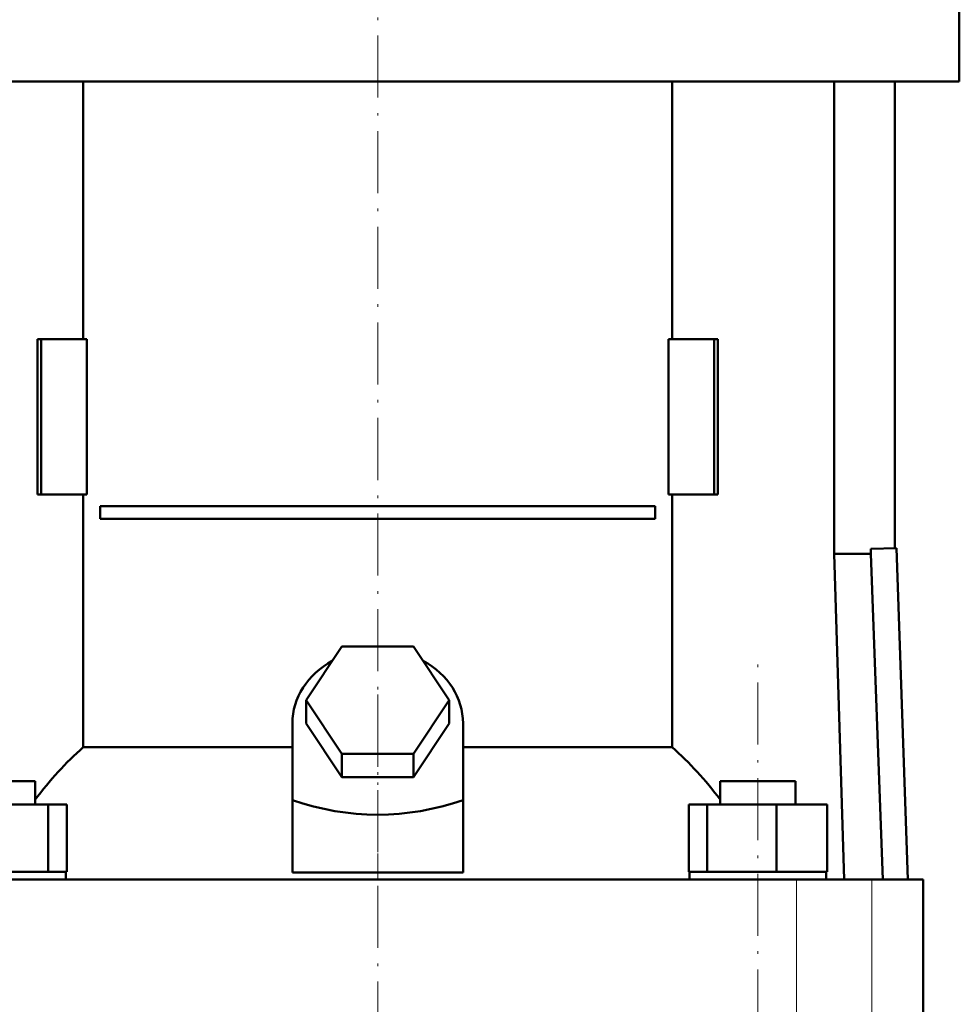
# Model space of a CAD drawing. Extents: x -1861 to 2179, y -1874 to 646.
# Tile 54 of 73: x 82 to 264, y 46 to 236. Entities that reach past the tile are written whole.
import ezdxf

# ---------------------------------------------------------------- set-up
doc = ezdxf.new("R2010")
doc.units = 0
doc.linetypes.add('DASHDOT', pattern=[18.5, 12, -3, 0.5, -3])

msp = doc.modelspace()

# ---------------------------------------------------------------- linework, layer by layer
at = {"color": 7, "linetype": 'DASHDOT', "lineweight": 18}
for p, q in [((151.57, 270.43), (151.57, 79.88)), ((225.1, -162.75), (225.1, 112.05)), ((151.57, 105.9), (151.57, -323.1))]:
    msp.add_line(p, q, dxfattribs=at)
at = {"color": 7, "lineweight": 50}
for p, q in [((264.07, 239.55), (264.07, 224.55)), ((39.07, 224.55), (151.57, 224.55)), ((94.62, 174.65), (94.62, 224.55)), ((151.57, 224.55), (264.07, 224.55)), ((208.52, 224.55), (208.52, 174.65)), ((239.86, 224.55), (239.86, 133.15)), ((251.57, 224.55), (251.57, 134.25)), ((86.49, 174.65), (85.79, 174.65)), ((85.79, 144.65), (85.79, 174.65)), ((95.33, 174.65), (86.49, 174.65)), ((86.49, 144.65), (86.49, 174.65)), ((95.33, 144.65), (95.33, 174.65)), ((207.8, 174.65), (207.8, 144.65)), ((216.64, 174.65), (207.8, 174.65)), ((216.64, 144.65), (216.64, 174.65)), ((217.34, 174.65), (216.64, 174.65)), ((217.34, 174.65), (217.34, 144.65)), ((85.79, 144.65), (86.49, 144.65)), ((86.49, 144.65), (95.33, 144.65)), ((94.62, 95.76), (94.62, 144.65)), ((207.8, 144.65), (216.64, 144.65)), ((208.52, 144.65), (208.52, 95.76)), ((216.64, 144.65), (217.34, 144.65)), ((97.91, 142.4), (205.22, 142.4)), ((97.91, 142.4), (97.91, 139.9)), ((205.22, 142.4), (205.22, 139.9)), ((205.22, 139.9), (97.91, 139.9)), ((246.96, 134.09), (251.91, 134.26)), ((246.96, 133.15), (246.96, 134.09)), ((251.91, 134.26), (254.11, 70.15)), ((239.86, 133.15), (246.96, 133.15)), ((239.86, 133.15), (241.8, 70.15)), ((249.26, 70.15), (246.96, 133.15)), ((137.71, 104.85), (144.64, 115.24)), ((144.64, 115.24), (158.49, 115.24)), ((158.49, 115.24), (165.42, 104.85)), ((144.64, 94.46), (137.71, 104.85)), ((137.71, 100.35), (137.71, 104.85)), ((165.42, 104.85), (158.49, 94.46)), ((165.42, 100.35), (165.42, 104.85)), ((135.07, 85.5), (135.07, 100.35)), ((144.64, 89.96), (137.71, 100.35)), ((165.42, 100.35), (158.49, 89.96)), ((168.07, 85.5), (168.07, 100.35)), ((94.62, 95.76), (135.07, 95.76)), ((168.07, 95.76), (208.52, 95.76)), ((158.49, 94.46), (144.64, 94.46)), ((144.64, 89.96), (144.64, 94.46)), ((158.49, 89.96), (158.49, 94.46)), ((158.49, 89.96), (144.64, 89.96)), ((72.86, 89.15), (85.33, 89.15)), ((85.33, 84.65), (85.33, 89.15)), ((217.8, 89.15), (230.27, 89.15)), ((217.8, 84.65), (217.8, 89.15)), ((230.27, 89.15), (232.4, 89.15)), ((232.4, 84.65), (232.4, 89.15)), ((74.44, 84.65), (87.82, 84.65)), ((87.82, 71.65), (87.82, 84.65)), ((87.82, 84.65), (91.41, 84.65)), ((91.41, 71.65), (91.41, 84.65)), ((135.07, 71.51), (135.07, 85.5)), ((168.07, 71.51), (168.07, 85.5)), ((211.72, 84.65), (215.31, 84.65)), ((211.72, 71.65), (211.72, 84.65)), ((215.31, 84.65), (228.69, 84.65)), ((215.31, 71.65), (215.31, 84.65)), ((228.69, 84.65), (238.49, 84.65)), ((228.69, 71.65), (228.69, 84.65)), ((238.49, 71.65), (238.49, 84.65)), ((75.82, 71.65), (86.44, 71.65)), ((86.44, 71.65), (87.82, 71.65)), ((87.82, 71.65), (88.19, 71.65)), ((88.19, 71.65), (91.23, 71.65)), ((91.04, 71.65), (91.41, 71.65)), ((91.23, 71.65), (91.23, 70.15)), ((135.07, 71.51), (151.57, 71.51)), ((151.57, 71.51), (168.07, 71.51)), ((211.72, 71.65), (212.09, 71.65)), ((211.9, 71.65), (214.94, 71.65)), ((211.9, 70.15), (211.9, 71.65)), ((214.94, 71.65), (215.31, 71.65)), ((215.31, 71.65), (216.69, 71.65)), ((216.69, 71.65), (227.31, 71.65)), ((227.31, 71.65), (228.69, 71.65)), ((228.69, 71.65), (229.7, 71.65)), ((229.7, 71.65), (237.48, 71.65)), ((237.48, 71.65), (238.49, 71.65)), ((238.3, 71.65), (238.3, 70.15)), ((70.57, 70.15), (232.56, 70.15)), ((232.56, 70.15), (247.13, 70.15)), ((247.13, 70.15), (257.07, 70.15)), ((257.07, 42.15), (257.07, 70.15))]:
    msp.add_line(p, q, dxfattribs=at)
at = {"color": 7, "linetype": 'DASHDOT', "lineweight": 18, "ltscale": 0.419809}
msp.add_line((151.57, 70.11), (151.57, 86.9), dxfattribs=at)
at = {"color": 7, "lineweight": 18}
for p, q in [((232.56, 42.15), (232.56, 70.15)), ((247.13, 42.15), (247.13, 70.15))]:
    msp.add_line(p, q, dxfattribs=at)
at = {"color": 7, "lineweight": 50}
for centre, major_axis, ratio, start_param, end_param in [((151.57, 100.35), (-16.5, 0), 0.866025, 5.274709, 6.283185), ((151.57, 100.35), (-16.5, 0), 0.866025, 3.141593, 4.150069), ((133.91, 39.12), (0, 72.02), 0.882948, 0.666001, 0.869356), ((169.14, 39.01), (-0.3, -72.14), 0.882782, 2.276636, 2.47978), ((151.57, 228.75), (0, 146.07), 0.57735, 2.94467, 3.338515)]:
    msp.add_ellipse(centre, major_axis=major_axis, ratio=ratio, start_param=start_param, end_param=end_param, dxfattribs=at)

doc.saveas('drawing.dxf')
